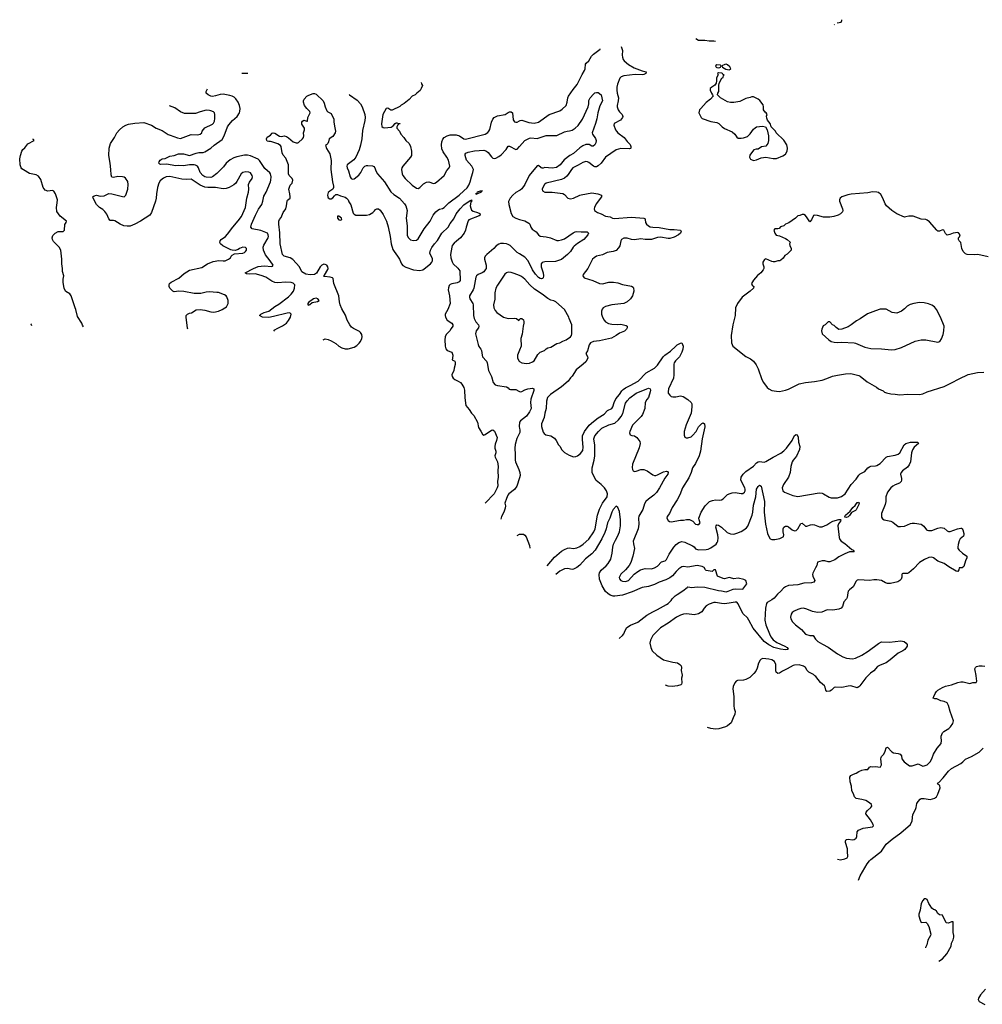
# Model space of a CAD drawing. Header units: inches. Extents: x 1793441 to 1900654, y 320892 to 470514.
# Tile 19 of 99: x 1793441 to 1806072, y 375687 to 388615. Entities that reach past the tile are written whole.
import ezdxf

# ---------------------------------------------------------------- set-up
doc = ezdxf.new("R2010")
doc.units = ezdxf.units.IN
doc.header["$MEASUREMENT"] = 0
for name, color, linetype in [('B7398', 7, 'Continuous'), ('B8307', 7, 'Continuous'), ('B8308', 7, 'Continuous')]:
    doc.layers.add(name, color=color, linetype=linetype)

msp = doc.modelspace()

# ---------------------------------------------------------------- linework, layer by layer
at = {"layer": 'B7398', "color": 5}
for points, elevation in [([(1796357, 387913), (1796410, 387912), (1796436, 387914)], 260), ([(1796777, 384527), (1796790, 384541), (1796818, 384562), (1796890, 384594), (1796942, 384630), (1796970, 384666), (1796995, 384710), (1797003, 384750), (1796984, 384764), (1796950, 384763), (1796770, 384716), (1796710, 384706), (1796629, 384709), (1796589, 384730), (1796604, 384750), (1796649, 384770), (1796711, 384789), (1796790, 384850), (1796841, 384879), (1796970, 384977), (1797005, 385010), (1797032, 385050), (1797049, 385090), (1797050, 385132), (1797030, 385156), (1797004, 385164), (1796930, 385167), (1796830, 385161), (1796790, 385166), (1796750, 385181), (1796670, 385233), (1796610, 385257), (1796530, 385279), (1796453, 385273), (1796417, 385277), (1796401, 385290), (1796510, 385350), (1796570, 385374), (1796650, 385382), (1796750, 385376), (1796760, 385380), (1796769, 385390), (1796729, 385450), (1796668, 385528), (1796641, 385590), (1796638, 385630), (1796645, 385655), (1796700, 385750), (1796705, 385770), (1796703, 385790), (1796691, 385810), (1796605, 385845), (1796493, 385870), (1796474, 385890), (1796482, 385930), (1796536, 386050), (1796574, 386126), (1796617, 386190), (1796631, 386230), (1796644, 386296), (1796674, 386350), (1796732, 386488), (1796738, 386510), (1796740, 386550), (1796732, 386590), (1796724, 386604), (1796659, 386659), (1796587, 386767), (1796570, 386785), (1796470, 386826), (1796430, 386838), (1796390, 386834), (1796290, 386814), (1796250, 386800), (1796205, 386775), (1796150, 386732), (1796115, 386685), (1796030, 386596), (1795972, 386550), (1795950, 386542), (1795890, 386547), (1795870, 386553), (1795845, 386570), (1795808, 386610), (1795786, 386670), (1795774, 386690), (1795750, 386706), (1795730, 386710), (1795670, 386709), (1795590, 386697), (1795530, 386700), (1795484, 386696), (1795370, 386717), (1795295, 386715), (1795279, 386719), (1795269, 386730), (1795272, 386750), (1795284, 386770), (1795309, 386790), (1795350, 386794), (1795410, 386822), (1795470, 386832), (1795527, 386853), (1795590, 386855), (1795670, 386833), (1795756, 386864), (1795790, 386871), (1795850, 386873), (1795870, 386878), (1795950, 386928), (1795992, 386968), (1796097, 387043), (1796125, 387090), (1796169, 387210), (1796184, 387236), (1796234, 387290), (1796295, 387345), (1796325, 387390), (1796331, 387410), (1796332, 387450), (1796325, 387490), (1796309, 387530), (1796277, 387577), (1796256, 387596), (1796230, 387611), (1796200, 387620), (1796110, 387637), (1796070, 387633), (1796010, 387613), (1795970, 387608), (1795950, 387612), (1795913, 387630), (1795889, 387650), (1795887, 387670), (1795904, 387705)], 260), ([(1798711, 387788), (1798712, 387772), (1798725, 387750), (1798711, 387710), (1798694, 387686), (1798652, 387648), (1798630, 387629), (1798591, 387609), (1798553, 387567), (1798487, 387513), (1798448, 387492), (1798430, 387475), (1798330, 387429), (1798310, 387429), (1798270, 387454), (1798250, 387449), (1798205, 387370), (1798189, 387249), (1798193, 387213), (1798210, 387199), (1798230, 387197), (1798316, 387204), (1798340, 387220), (1798370, 387254), (1798380, 387260), (1798390, 387262), (1798410, 387254), (1798433, 387253), (1798430, 387246), (1798410, 387246), (1798404, 387236), (1798392, 387210), (1798392, 387190), (1798425, 387150), (1798443, 387110), (1798483, 387070), (1798507, 387030), (1798551, 386990), (1798567, 386950), (1798583, 386890), (1798584, 386864), (1798581, 386830), (1798571, 386810), (1798469, 386691), (1798456, 386670), (1798451, 386650), (1798459, 386590), (1798468, 386570), (1798500, 386530), (1798590, 386443), (1798650, 386402), (1798670, 386399), (1798690, 386410), (1798739, 386461), (1798778, 386482), (1798810, 386485), (1798870, 386466), (1798890, 386470), (1798910, 386481), (1799013, 386567), (1799047, 386633), (1799077, 386670), (1799087, 386693), (1799069, 386770), (1799047, 386810), (1798998, 386878), (1798981, 386921), (1798974, 386970), (1798980, 387010), (1798994, 387046), (1799013, 387067), (1799050, 387091), (1799090, 387105), (1799170, 387103), (1799210, 387088), (1799270, 387050), (1799290, 387048), (1799550, 387114), (1799586, 387134), (1799599, 387150), (1799609, 387171), (1799632, 387270), (1799650, 387310), (1799669, 387331), (1799710, 387353), (1799811, 387369), (1799850, 387397), (1799870, 387405), (1799890, 387407), (1799907, 387390), (1799918, 387298), (1799933, 387273), (1799950, 387268), (1799970, 387270), (1800000, 387287)], 280), ([(1797425, 384413), (1797450, 384423), (1797490, 384418), (1797530, 384400), (1797590, 384362), (1797627, 384327), (1797666, 384306), (1797710, 384292), (1797750, 384294), (1797830, 384317), (1797863, 384337), (1797894, 384366), (1797912, 384390), (1797929, 384430), (1797933, 384453), (1797930, 384481), (1797913, 384510), (1797900, 384520), (1797821, 384561), (1797797, 384577), (1797773, 384610), (1797739, 384670), (1797715, 384735), (1797670, 384819), (1797648, 384870), (1797637, 384910), (1797627, 384990), (1797562, 385150), (1797555, 385215), (1797545, 385225), (1797516, 385236), (1797441, 385241), (1797428, 385248), (1797440, 385260), (1797485, 385335), (1797490, 385350), (1797484, 385370), (1797470, 385390), (1797450, 385400), (1797430, 385403), (1797406, 385394), (1797383, 385370), (1797335, 385285), (1797310, 385270), (1797253, 385267), (1797195, 385275), (1797144, 385304), (1797111, 385371), (1797026, 385466), (1796990, 385486), (1796910, 385510), (1796891, 385530), (1796861, 385670), (1796856, 385816), (1796840, 385930), (1796842, 385970), (1796850, 385991), (1796870, 386018), (1796898, 386082), (1796932, 386130), (1796944, 386170), (1796949, 386231), (1796954, 386246), (1796989, 386271), (1796992, 386290), (1796987, 386330), (1796973, 386390), (1796990, 386442), (1797015, 386470), (1797025, 386510), (1797017, 386530), (1796979, 386570), (1796970, 386590), (1796969, 386710), (1796935, 386795), (1796898, 386838), (1796885, 386865), (1796871, 386951), (1796862, 386962), (1796830, 386983), (1796750, 387013), (1796730, 387017), (1796710, 387015), (1796690, 387022), (1796682, 387030), (1796681, 387050), (1796688, 387072), (1796730, 387099), (1796755, 387125), (1796769, 387131), (1796790, 387124), (1796850, 387086), (1796877, 387083), (1796910, 387090), (1796943, 387083), (1796970, 387064), (1797030, 387011), (1797070, 386997), (1797090, 386996), (1797099, 387001), (1797150, 387051), (1797164, 387070), (1797169, 387090), (1797165, 387130), (1797179, 387170), (1797177, 387190), (1797144, 387244), (1797144, 387270), (1797150, 387281), (1797170, 387295), (1797210, 387282), (1797216, 387284), (1797221, 387330), (1797252, 387390), (1797249, 387410), (1797210, 387447), (1797180, 387490), (1797165, 387530), (1797167, 387550), (1797176, 387570), (1797210, 387611), (1797234, 387626), (1797290, 387646), (1797310, 387646), (1797330, 387636), (1797424, 387550), (1797437, 387517), (1797449, 387469), (1797470, 387418), (1797484, 387404), (1797530, 387385), (1797563, 387310), (1797565, 387290), (1797561, 387270), (1797577, 387197), (1797583, 387150), (1797581, 387130), (1797550, 387081), (1797501, 387050), (1797493, 387010), (1797483, 386990), (1797470, 386977), (1797452, 386968), (1797465, 386925), (1797491, 386890), (1797510, 386852), (1797520, 386810), (1797528, 386768), (1797526, 386646), (1797547, 386487), (1797559, 386430), (1797559, 386410), (1797552, 386388), (1797510, 386363), (1797490, 386344), (1797480, 386310), (1797483, 386290), (1797490, 386278), (1797510, 386264), (1797530, 386264), (1797550, 386277), (1797570, 386304), (1797590, 386320), (1797610, 386318), (1797650, 386300), (1797710, 386283), (1797730, 386272), (1797750, 386250), (1797762, 386222), (1797785, 386185), (1797816, 386076), (1797830, 386060), (1797850, 386050), (1797993, 386047), (1798030, 386058), (1798075, 386085), (1798096, 386104), (1798110, 386123), (1798127, 386133), (1798150, 386130), (1798170, 386113), (1798210, 386055), (1798253, 385970), (1798276, 385896), (1798303, 385770), (1798317, 385670), (1798338, 385598), (1798354, 385570), (1798400, 385510), (1798425, 385470), (1798451, 385411), (1798470, 385387), (1798510, 385364), (1798609, 385329), (1798690, 385322), (1798730, 385331), (1798750, 385342), (1798832, 385408), (1798850, 385430), (1798857, 385450), (1798856, 385476), (1798824, 385550), (1798830, 385587), (1798850, 385624), (1798882, 385670), (1798923, 385717), (1798981, 385810), (1799065, 385890), (1799090, 385940), (1799139, 386001), (1799170, 386067), (1799219, 386130), (1799270, 386184), (1799350, 386242), (1799358, 386242), (1799371, 386250), (1799372, 386230), (1799362, 386218), (1799354, 386170), (1799359, 386139), (1799370, 386116), (1799390, 386099), (1799450, 386083), (1799478, 386070), (1799485, 386050), (1799470, 386039), (1799335, 385985), (1799325, 385975), (1799298, 385890), (1799292, 385850), (1799272, 385810), (1799227, 385750), (1799171, 385709), (1799140, 385680), (1799118, 385650), (1799111, 385630), (1799093, 385530), (1799097, 385490), (1799116, 385436), (1799130, 385410), (1799191, 385351), (1799216, 385316), (1799220, 385190), (1799207, 385173), (1799180, 385160), (1799113, 385147), (1799090, 385138), (1799077, 385123), (1799066, 385094), (1799062, 385070), (1799080, 384990), (1799088, 384890), (1799060, 384810), (1799026, 384750), (1799025, 384730), (1799028, 384710), (1799050, 384671), (1799111, 384630), (1799123, 384610), (1799126, 384590), (1799101, 384559), (1799086, 384530), (1799037, 384483), (1799024, 384450), (1799021, 384410), (1799024, 384330), (1799034, 384294), (1799051, 384271), (1799111, 384250), (1799125, 384210), (1799122, 384170), (1799114, 384150), (1799150, 384132), (1799155, 384115), (1799154, 384086), (1799140, 384040), (1799138, 384010), (1799111, 383950), (1799114, 383930), (1799127, 383910), (1799150, 383890), (1799196, 383870), (1799227, 383850), (1799244, 383830), (1799267, 383787), (1799279, 383750), (1799280, 383650), (1799296, 383550), (1799339, 383499), (1799369, 383449), (1799399, 383419), (1799449, 383330), (1799462, 383262), (1799494, 383214), (1799513, 383173), (1799530, 383161), (1799550, 383167), (1799630, 383224), (1799650, 383231), (1799670, 383211), (1799706, 383130), (1799699, 383090), (1799679, 383041), (1799674, 383010), (1799675, 382990), (1799688, 382950), (1799688, 382930), (1799676, 382890), (1799680, 382870), (1799710, 382810), (1799721, 382750), (1799714, 382690), (1799720, 382610), (1799709, 382550), (1799713, 382493), (1799707, 382470), (1799667, 382390), (1799548, 382267)], 240), ([(1797766, 387638), (1797770, 387627), (1797870, 387558), (1797913, 387510), (1797936, 387470), (1797972, 387370), (1797974, 387330), (1797970, 387290), (1797938, 387162), (1797929, 387049), (1797912, 386968), (1797894, 386906), (1797852, 386808), (1797824, 386776), (1797739, 386710), (1797734, 386690), (1797736, 386670), (1797754, 386630), (1797779, 386550), (1797790, 386531), (1797810, 386519), (1797830, 386524), (1797890, 386572), (1797919, 386610), (1797946, 386670), (1797970, 386692), (1797990, 386700), (1798010, 386702), (1798070, 386698), (1798090, 386688), (1798102, 386670), (1798116, 386630), (1798137, 386590), (1798228, 386488), (1798310, 386356), (1798350, 386320), (1798425, 386270), (1798490, 386198), (1798509, 386169), (1798525, 386110), (1798514, 386010), (1798524, 385910), (1798527, 385787), (1798537, 385757), (1798550, 385740), (1798570, 385726), (1798610, 385714), (1798650, 385721), (1798670, 385737), (1798750, 385869), (1798827, 385970), (1798868, 386050), (1798900, 386090), (1798930, 386116), (1798950, 386126), (1798990, 386137), (1799010, 386150), (1799071, 386209), (1799207, 386313), (1799270, 386367), (1799311, 386409), (1799336, 386444), (1799354, 386486), (1799368, 386550), (1799389, 386610), (1799394, 386650), (1799373, 386693), (1799306, 386770), (1799285, 386830), (1799285, 386850), (1799297, 386863), (1799326, 386874), (1799410, 386894), (1799530, 386900), (1799568, 386888), (1799590, 386872), (1799630, 386813), (1799650, 386798), (1799670, 386793), (1799690, 386796), (1799730, 386818), (1799758, 386842), (1799823, 386910), (1799850, 386956), (1799870, 386956), (1799950, 386910), (1799970, 386913), (1800000, 386948)], 260), ([(1795647, 384552), (1795643, 384563), (1795626, 384710), (1795626, 384730), (1795641, 384750), (1795670, 384762), (1795695, 384765), (1795756, 384804), (1795810, 384811), (1795870, 384803), (1795950, 384778), (1795990, 384776), (1796050, 384789), (1796099, 384810), (1796135, 384830), (1796154, 384846), (1796175, 384890), (1796177, 384930), (1796158, 384978), (1796149, 384990), (1796130, 385003), (1796051, 385031), (1796030, 385035), (1795930, 385041), (1795890, 385038), (1795820, 385020), (1795790, 385018), (1795730, 385022), (1795594, 385046), (1795530, 385050), (1795470, 385043), (1795449, 385050), (1795413, 385090), (1795403, 385110), (1795401, 385130), (1795409, 385150), (1795429, 385170), (1795530, 385223), (1795599, 385281), (1795670, 385325), (1795830, 385360), (1795904, 385410), (1795982, 385438), (1796054, 385454), (1796110, 385447), (1796138, 385450), (1796182, 385470), (1796208, 385490), (1796218, 385510), (1796230, 385522), (1796260, 385540), (1796370, 385548), (1796390, 385556), (1796404, 385570), (1796416, 385590), (1796417, 385610), (1796405, 385625), (1796370, 385629), (1796325, 385610), (1796310, 385599), (1796270, 385586), (1796230, 385588), (1796210, 385593), (1796106, 385646), (1796077, 385670), (1796069, 385690), (1796072, 385710), (1796083, 385730), (1796142, 385770), (1796170, 385800), (1796238, 385890), (1796310, 385973), (1796350, 386030), (1796370, 386070), (1796402, 386150), (1796421, 386270), (1796445, 386350), (1796450, 386390), (1796444, 386450), (1796458, 386482), (1796491, 386530), (1796496, 386550), (1796493, 386570), (1796470, 386602), (1796450, 386613), (1796410, 386616), (1796370, 386610), (1796347, 386590), (1796290, 386490), (1796276, 386470), (1796252, 386448), (1796190, 386410), (1796150, 386397), (1796110, 386392), (1796010, 386410), (1795910, 386410), (1795870, 386415), (1795810, 386444), (1795690, 386520), (1795630, 386518), (1795570, 386522), (1795410, 386556), (1795365, 386550), (1795330, 386536), (1795310, 386522), (1795283, 386497), (1795266, 386470), (1795248, 386412), (1795236, 386330), (1795233, 386270), (1795224, 386230), (1795170, 386082), (1795150, 386050), (1795028, 385970), (1794950, 385928), (1794890, 385906), (1794850, 385903), (1794809, 385909), (1794758, 385930), (1794690, 385972), (1794670, 385978), (1794630, 385978), (1794610, 386001), (1794583, 386063), (1794557, 386097), (1794530, 386124), (1794488, 386150), (1794450, 386190), (1794404, 386270), (1794402, 386290), (1794418, 386302), (1794450, 386310), (1794498, 386298), (1794550, 386303), (1794610, 386333), (1794650, 386328), (1794790, 386292), (1794810, 386290), (1794835, 386310), (1794858, 386390), (1794863, 386450), (1794858, 386490), (1794830, 386532), (1794810, 386546), (1794790, 386553), (1794730, 386557), (1794670, 386542), (1794650, 386549), (1794640, 386580), (1794639, 386650), (1794630, 386730), (1794609, 386830), (1794617, 386930), (1794634, 386990), (1794685, 387070), (1794716, 387130), (1794750, 387170), (1794796, 387210), (1794832, 387230), (1794870, 387242), (1794950, 387258), (1795070, 387265), (1795170, 387230), (1795230, 387190), (1795310, 387161), (1795389, 387109), (1795417, 387097), (1795510, 387062), (1795550, 387057), (1795690, 387107), (1795775, 387105), (1795810, 387110), (1795829, 387130), (1795837, 387150), (1795870, 387196), (1795970, 387245), (1795984, 387256), (1795997, 387283), (1796002, 387318), (1796003, 387370), (1795998, 387390), (1795984, 387404), (1795950, 387418), (1795930, 387423), (1795890, 387425), (1795810, 387406), (1795750, 387385), (1795605, 387385), (1795550, 387403), (1795476, 387456), (1795407, 387484)], 280), ([(1794280, 384582), (1794265, 384605), (1794255, 384630), (1794198, 384718), (1794179, 384810), (1794169, 384830), (1794118, 384990), (1794097, 385017), (1794045, 385045), (1794024, 385084), (1794010, 385170), (1794011, 385210), (1794021, 385250), (1794004, 385310), (1794003, 385350), (1793992, 385410), (1793993, 385470), (1793979, 385590), (1793961, 385630), (1793884, 385704), (1793871, 385730), (1793868, 385750), (1793878, 385782), (1793906, 385814), (1793947, 385833), (1794010, 385836), (1794029, 385850), (1794035, 385925), (1794049, 385950), (1794054, 385970), (1793974, 386034), (1793930, 386098), (1793923, 386150), (1793935, 386210), (1793936, 386250), (1793910, 386329), (1793890, 386365), (1793870, 386373), (1793810, 386365), (1793777, 386377), (1793748, 386410), (1793717, 386517), (1793690, 386561), (1793658, 386578), (1793570, 386595), (1793490, 386642), (1793470, 386656), (1793460, 386670), (1793446, 386710), (1793441, 386790), (1793450, 386830), (1793471, 386889), (1793483, 386910), (1793510, 386932), (1793550, 386983), (1793629, 387030), (1793622, 387042), (1793614, 387044)], 320), ([(1800000, 386372), (1799950, 386346), (1799910, 386313), (1799877, 386270), (1799854, 386226), (1799858, 386190), (1799892, 386070), (1799913, 386030), (1799950, 386007), (1800000, 385992)], 260), ([(1800000, 385539), (1799970, 385559), (1799876, 385650), (1799850, 385665), (1799827, 385673), (1799790, 385676), (1799750, 385675), (1799730, 385669), (1799695, 385645), (1799661, 385610), (1799570, 385534), (1799549, 385510), (1799541, 385490), (1799540, 385470), (1799564, 385390), (1799560, 385350), (1799551, 385329), (1799530, 385304), (1799510, 385291), (1799456, 385270), (1799434, 385250), (1799427, 385233), (1799402, 385090), (1799393, 385067), (1799344, 384990), (1799342, 384970), (1799349, 384950), (1799385, 384890), (1799390, 384870), (1799397, 384730), (1799405, 384690), (1799428, 384648), (1799460, 384610), (1799467, 384590), (1799460, 384570), (1799432, 384530), (1799424, 384490), (1799456, 384350), (1799466, 384326), (1799492, 384290), (1799501, 384270), (1799508, 384210), (1799515, 384190), (1799565, 384130), (1799577, 384110), (1799594, 384010), (1799630, 383930), (1799652, 383850), (1799682, 383822), (1799710, 383810), (1799830, 383793), (1799850, 383783), (1799866, 383766), (1799880, 383760), (1799950, 383761), (1799990, 383736), (1800000, 383733)], 260), ([(1800000, 385255), (1799930, 385284), (1799890, 385295), (1799850, 385298), (1799830, 385292), (1799806, 385274), (1799709, 385130), (1799687, 385090), (1799677, 385030), (1799674, 384946), (1799660, 384870), (1799664, 384830), (1799678, 384798), (1799703, 384770), (1799790, 384710), (1799850, 384690), (1799936, 384696), (1799958, 384690), (1799990, 384665), (1800000, 384677)], 280), ([(1793600, 384596), (1793590, 384618), (1793587, 384620)], 340), ([(1800000, 384275), (1799975, 384210), (1799973, 384170), (1799993, 384133), (1800000, 384129)], 280), ([(1800000, 383331), (1800000, 383330), (1799994, 383274), (1800000, 383249)], 260), ([(1800000, 383187), (1799963, 383117), (1799944, 383036), (1799940, 382990), (1799944, 382904), (1799941, 382830), (1799945, 382810), (1799992, 382710), (1800000, 382685)], 260), ([(1800000, 382599), (1799966, 382490), (1799932, 382448), (1799861, 382390), (1799846, 382370), (1799829, 382330), (1799808, 382268), (1799814, 382234), (1799810, 382201), (1799792, 382150), (1799762, 382090), (1799754, 382059)], 260), ([(1799967, 381844), (1800000, 381858)], 260)]:
    msp.add_lwpolyline(points, dxfattribs=dict(at, elevation=elevation))
for points, elevation in [([(1799430, 386318), (1799428, 386328), (1799430, 386334), (1799442, 386338), (1799450, 386354), (1799486, 386370), (1799514, 386370), (1799498, 386362), (1799498, 386350), (1799450, 386327), (1799435, 386325)], 240), ([(1797630, 386036), (1797610, 386034), (1797610, 386007), (1797630, 385988), (1797650, 385984), (1797668, 385990), (1797664, 386010)], 240), ([(1797330, 384958), (1797296, 384950), (1797230, 384902), (1797221, 384890), (1797222, 384870), (1797230, 384867), (1797250, 384876), (1797280, 384900), (1797350, 384917), (1797369, 384930), (1797354, 384950)], 260)]:
    msp.add_lwpolyline(points, close=True, dxfattribs=dict(at, elevation=elevation))
at = {"layer": 'B8307', "color": 5}
for points, elevation in [([(1802133, 380000), (1802126, 379970), (1802131, 379910), (1802125, 379890), (1802117, 379883), (1802073, 379867), (1802002, 379858), (1801950, 379866), (1801913, 379877)], 260), ([(1803044, 380000), (1803022, 379978), (1802970, 379952), (1802937, 379943), (1802861, 379939), (1802842, 379930), (1802825, 379910), (1802801, 379859), (1802799, 379830), (1802813, 379730), (1802813, 379607), (1802816, 379570), (1802828, 379530), (1802825, 379495), (1802803, 379450), (1802778, 379382), (1802730, 379345), (1802702, 379330), (1802615, 379305), (1802570, 379302), (1802510, 379308), (1802465, 379321)], 280), ([(1804569, 380000), (1804544, 379976), (1804465, 379870), (1804450, 379855), (1804430, 379844), (1804348, 379868), (1804310, 379865), (1804230, 379846), (1804150, 379851), (1804130, 379847), (1804093, 379810), (1804070, 379798), (1804030, 379795), (1804018, 379810), (1804010, 379850), (1804000, 379870), (1803950, 379914), (1803888, 379990), (1803876, 380000)], 280), ([(1804174, 377593), (1804210, 377584), (1804270, 377596), (1804298, 377610), (1804309, 377630), (1804309, 377650), (1804304, 377670), (1804303, 377730), (1804278, 377810), (1804277, 377830), (1804287, 377850), (1804310, 377856), (1804369, 377849), (1804390, 377853), (1804415, 377870), (1804424, 377890), (1804429, 377950), (1804448, 377972), (1804510, 378000), (1804630, 378019), (1804644, 378030), (1804639, 378050), (1804607, 378110), (1804544, 378190), (1804550, 378210), (1804566, 378230), (1804610, 378270), (1804621, 378290), (1804620, 378310), (1804594, 378334), (1804542, 378362), (1804490, 378377), (1804418, 378390), (1804394, 378410), (1804381, 378450), (1804359, 378490), (1804357, 378550), (1804340, 378610), (1804336, 378670), (1804349, 378690), (1804384, 378710), (1804418, 378722), (1804450, 378745), (1804490, 378761), (1804531, 378771), (1804568, 378772), (1804590, 378802), (1804610, 378811), (1804626, 378806), (1804670, 378811), (1804730, 378802), (1804735, 378805), (1804749, 378831), (1804741, 378910), (1804744, 378930), (1804750, 378942), (1804782, 378970), (1804799, 379010), (1804810, 379054), (1804830, 379062), (1804883, 379003), (1804907, 378987), (1804970, 378982), (1804993, 378973), (1805011, 378950), (1805018, 378910), (1805045, 378870), (1805118, 378818), (1805150, 378817), (1805230, 378846), (1805290, 378816), (1805310, 378817), (1805350, 378833), (1805390, 378870), (1805412, 378910), (1805430, 378971), (1805482, 379050), (1805532, 379110), (1805538, 379150), (1805532, 379190), (1805534, 379210), (1805550, 379250), (1805569, 379270), (1805633, 379310), (1805656, 379330), (1805685, 379375), (1805695, 379410), (1805651, 379530), (1805630, 379609), (1805610, 379644), (1805570, 379665), (1805528, 379670), (1805477, 379697), (1805450, 379699), (1805429, 379709), (1805434, 379730), (1805453, 379770), (1805470, 379794), (1805489, 379810), (1805550, 379848), (1805590, 379864), (1805670, 379880), (1805750, 379914), (1805790, 379922), (1805822, 379922), (1805910, 379901), (1805950, 379911), (1805990, 379912), (1806002, 379930), (1805993, 380000)], 280), ([(1804446, 377318), (1804470, 377374), (1804561, 377530), (1804590, 377569), (1804610, 377587), (1804750, 377700), (1804811, 377790), (1804890, 377857), (1805003, 377937), (1805130, 378050), (1805150, 378098), (1805161, 378179), (1805197, 378243), (1805206, 378270), (1805214, 378326), (1805230, 378352), (1805258, 378382), (1805270, 378391), (1805310, 378391), (1805390, 378375), (1805450, 378394), (1805459, 378401), (1805470, 378411), (1805490, 378446), (1805521, 378530), (1805517, 378557), (1805510, 378565), (1805493, 378573), (1805486, 378590), (1805501, 378599), (1805559, 378661), (1805627, 378750), (1805670, 378782), (1805792, 378848), (1805818, 378870), (1805850, 378908), (1805930, 378939), (1806030, 378999), (1806082, 379050)], 260), ([(1805500, 376253), (1805550, 376286), (1805608, 376350), (1805662, 376450), (1805670, 376490), (1805690, 376535), (1805698, 376570), (1805699, 376590), (1805691, 376630), (1805691, 376771), (1805670, 376772), (1805630, 376752), (1805598, 376758), (1805550, 376856), (1805510, 376862), (1805490, 376878), (1805471, 376910), (1805451, 376930), (1805430, 376934), (1805408, 376948), (1805390, 376985), (1805371, 377010), (1805350, 377062), (1805330, 377072), (1805310, 377072), (1805290, 377052), (1805270, 377011), (1805257, 376923), (1805238, 376870), (1805241, 376850), (1805255, 376790), (1805270, 376763), (1805330, 376766), (1805350, 376749), (1805370, 376710), (1805395, 376610), (1805393, 376590), (1805359, 376530), (1805344, 376470), (1805326, 376434), (1805325, 376431)], 240), ([(1806112, 375888), (1806047, 375813), (1806023, 375770), (1806019, 375750), (1806030, 375726), (1806107, 375687)], 260)]:
    msp.add_lwpolyline(points, dxfattribs=dict(at, elevation=elevation))
at = {"layer": 'B8308', "color": 5}
for points, elevation in [([(1804167, 388574), (1804218, 388582), (1804230, 388605), (1804231, 388615)], 320), ([(1804128, 388549), (1804130, 388549), (1804131, 388551)], 320), ([(1802311, 388368), (1802350, 388346), (1802430, 388347), (1802490, 388336), (1802550, 388337), (1802572, 388334)], 320), ([(1800000, 387287), (1800010, 387293), (1800030, 387297), (1800123, 387263), (1800190, 387257), (1800250, 387270), (1800390, 387369), (1800530, 387418), (1800561, 387439), (1800610, 387490), (1800624, 387530), (1800634, 387590), (1800644, 387610), (1800703, 387697), (1800757, 387763), (1800823, 387897), (1800853, 387947), (1800862, 387970), (1800866, 388030), (1800874, 388046), (1800910, 388073), (1800946, 388134), (1800970, 388164), (1801056, 388230), (1801057, 388232)], 280), ([(1801332, 388262), (1801352, 388212), (1801346, 388150), (1801350, 388121), (1801361, 388090), (1801374, 388074), (1801428, 388028), (1801504, 387984), (1801610, 387944), (1801661, 387930), (1801659, 387910), (1801630, 387896), (1801610, 387893), (1801515, 387895), (1801370, 387877), (1801335, 387865), (1801314, 387846), (1801285, 387770), (1801275, 387730), (1801275, 387690), (1801281, 387650), (1801298, 387590), (1801294, 387550), (1801281, 387490), (1801282, 387470), (1801295, 387430), (1801310, 387407), (1801346, 387370), (1801355, 387345), (1801352, 387330), (1801324, 387296), (1801240, 387250), (1801237, 387230), (1801259, 387170), (1801272, 387150), (1801289, 387129), (1801373, 387070), (1801410, 387015), (1801450, 386974), (1801460, 386950), (1801462, 386930), (1801457, 386923), (1801442, 386918), (1801330, 386922), (1801270, 386905), (1801129, 386811), (1801070, 386733), (1801030, 386695), (1801010, 386685), (1800990, 386684), (1800970, 386692), (1800910, 386738), (1800890, 386749), (1800870, 386753), (1800830, 386742), (1800770, 386705), (1800700, 386670), (1800681, 386650), (1800639, 386581), (1800621, 386559), (1800588, 386532), (1800550, 386516), (1800350, 386467), (1800328, 386450), (1800305, 386410), (1800299, 386390), (1800301, 386370), (1800331, 386351), (1800430, 386350), (1800569, 386331), (1800590, 386319), (1800633, 386273), (1800670, 386262), (1800710, 386272), (1800789, 386311), (1800810, 386317), (1800950, 386343), (1801026, 386330), (1801075, 386310), (1801076, 386290), (1801004, 386196), (1800983, 386150), (1800980, 386130), (1800985, 386110), (1801022, 386082), (1801070, 386067), (1801130, 386037), (1801187, 386027), (1801219, 386010), (1801244, 386004), (1801470, 386021), (1801630, 386010), (1801643, 386003), (1801650, 385991), (1801653, 385950), (1801666, 385930), (1801690, 385909), (1801716, 385896), (1801749, 385889), (1801830, 385887), (1801970, 385859), (1802030, 385858), (1802110, 385850), (1802119, 385830), (1802110, 385810), (1802087, 385790), (1802030, 385761), (1801970, 385744), (1801950, 385742), (1801850, 385761), (1801810, 385754), (1801730, 385729), (1801650, 385730), (1801590, 385737), (1801510, 385726), (1801471, 385731), (1801410, 385748), (1801370, 385747), (1801337, 385730), (1801327, 385710), (1801314, 385646), (1801300, 385620), (1801270, 385584), (1801230, 385570), (1801150, 385558), (1801090, 385527), (1801011, 385510), (1800977, 385490), (1800959, 385470), (1800898, 385350), (1800837, 385270), (1800831, 385250), (1800850, 385226), (1800962, 385190), (1801051, 385151), (1801090, 385148), (1801172, 385168), (1801234, 385170), (1801290, 385162), (1801350, 385137), (1801470, 385114), (1801490, 385105), (1801496, 385096), (1801499, 385050), (1801481, 384990), (1801456, 384950), (1801410, 384909), (1801370, 384887), (1801210, 384870), (1801130, 384850), (1801097, 384830), (1801085, 384815), (1801077, 384790), (1801077, 384750), (1801089, 384709), (1801111, 384670), (1801130, 384647), (1801168, 384628), (1801210, 384618), (1801290, 384611), (1801330, 384616), (1801400, 384600), (1801412, 384592), (1801411, 384570), (1801405, 384550), (1801376, 384524), (1801310, 384499), (1801270, 384470), (1801206, 384434), (1801050, 384398), (1800970, 384390), (1800930, 384370), (1800915, 384345), (1800893, 384267), (1800871, 384230), (1800893, 384193), (1800896, 384170), (1800870, 384123), (1800836, 384090), (1800742, 384018), (1800690, 383933), (1800669, 383911), (1800640, 383870), (1800550, 383793), (1800405, 383695), (1800367, 383653), (1800353, 383607), (1800349, 383510), (1800330, 383450), (1800324, 383390), (1800286, 383310), (1800290, 383272), (1800310, 383198), (1800323, 383183), (1800346, 383166), (1800410, 383151), (1800459, 383119), (1800481, 383090), (1800510, 383032), (1800531, 383010), (1800550, 382972), (1800591, 382931), (1800650, 382899), (1800710, 382875), (1800740, 382880), (1800762, 382890), (1800801, 382919), (1800830, 382958), (1800837, 383003), (1800824, 383104), (1800828, 383150), (1800853, 383210), (1800914, 383290), (1800970, 383341), (1801031, 383389), (1801110, 383435), (1801155, 383485), (1801210, 383512), (1801226, 383534), (1801241, 383590), (1801263, 383637), (1801310, 383692), (1801340, 383740), (1801359, 383761), (1801390, 383783), (1801450, 383810), (1801556, 383870), (1801662, 383978), (1801770, 384038), (1801810, 384079), (1801886, 384190), (1801905, 384210), (1801979, 384261), (1802050, 384330), (1802070, 384345), (1802110, 384368), (1802130, 384371), (1802146, 384330), (1802144, 384290), (1802130, 384250), (1802097, 384190), (1802045, 384135), (1802031, 384110), (1802026, 384090), (1802024, 383950), (1802018, 383910), (1801956, 383770), (1801948, 383730), (1801951, 383711), (1801970, 383683), (1801990, 383669), (1802010, 383662), (1802050, 383664), (1802110, 383675), (1802147, 383667), (1802210, 383628), (1802250, 383590), (1802261, 383570), (1802262, 383530), (1802250, 383450), (1802186, 383294), (1802161, 383210), (1802159, 383159), (1802170, 383135), (1802187, 383127), (1802210, 383127), (1802250, 383140), (1802270, 383154), (1802316, 383210), (1802350, 383268), (1802370, 383293), (1802390, 383313), (1802410, 383324), (1802427, 383310), (1802432, 383270), (1802396, 383110), (1802374, 382950), (1802358, 382890), (1802308, 382790), (1802269, 382731), (1802252, 382668), (1802222, 382598), (1802140, 382470), (1802103, 382377), (1802068, 382310), (1802004, 382210), (1801968, 382132), (1801935, 382090), (1801931, 382070), (1801950, 382038), (1801967, 382027), (1801990, 382021), (1802110, 382046), (1802150, 382043), (1802191, 382051), (1802230, 382051), (1802274, 382030), (1802310, 381992), (1802330, 381985), (1802354, 381986), (1802368, 382010), (1802355, 382050), (1802354, 382070), (1802384, 382150), (1802434, 382230), (1802470, 382269), (1802493, 382287), (1802530, 382304), (1802570, 382310), (1802630, 382307), (1802650, 382312), (1802670, 382323), (1802730, 382381), (1802764, 382396), (1802790, 382403), (1802830, 382405), (1802910, 382395), (1802930, 382396), (1802950, 382410), (1802959, 382430), (1802961, 382450), (1802957, 382470), (1802905, 382570), (1802909, 382610), (1802933, 382650), (1802970, 382685), (1803070, 382755), (1803110, 382795), (1803130, 382809), (1803150, 382812), (1803210, 382806), (1803230, 382812), (1803330, 382872), (1803430, 382923), (1803470, 382954), (1803504, 382990), (1803578, 383090), (1803610, 383157), (1803630, 383170), (1803643, 383163), (1803655, 383135), (1803662, 383070), (1803678, 383010), (1803672, 382970), (1803635, 382885), (1803590, 382832), (1803578, 382810), (1803560, 382750), (1803552, 382668), (1803529, 382610), (1803464, 382510), (1803448, 382470), (1803456, 382430), (1803476, 382410), (1803587, 382367), (1803650, 382356), (1803930, 382404), (1803970, 382398), (1803990, 382390), (1804064, 382344), (1804090, 382335), (1804170, 382337), (1804226, 382354), (1804274, 382390), (1804350, 382510), (1804418, 382582), (1804450, 382634), (1804470, 382652), (1804530, 382681), (1804570, 382730), (1804590, 382746), (1804610, 382754), (1804670, 382756), (1804690, 382761), (1804730, 382789), (1804810, 382870), (1804830, 382880), (1804930, 382896), (1804970, 382910), (1804990, 382930), (1805047, 383033), (1805070, 383050), (1805130, 383069), (1805214, 383070), (1805227, 383067), (1805235, 383050), (1805179, 383001), (1805154, 382966), (1805142, 382930), (1805128, 382810), (1805114, 382770), (1805090, 382739), (1805024, 382690), (1805006, 382670), (1804999, 382650), (1805012, 382592), (1805013, 382570), (1805006, 382550), (1804985, 382530), (1804930, 382508), (1804897, 382490), (1804874, 382470), (1804830, 382410), (1804806, 382350), (1804805, 382290), (1804799, 382250), (1804751, 382130), (1804750, 382082), (1804763, 382063), (1804785, 382050), (1804870, 382030), (1804898, 382018), (1804970, 381962), (1804999, 381959), (1805050, 381966), (1805130, 382000), (1805150, 382005), (1805183, 382003), (1805271, 381990), (1805303, 381963), (1805339, 381919), (1805350, 381911), (1805367, 381907), (1805410, 381910), (1805490, 381939), (1805530, 381948), (1805570, 381938), (1805610, 381904), (1805630, 381894), (1805650, 381894), (1805748, 381932), (1805790, 381941), (1805799, 381939), (1805810, 381932), (1805817, 381917), (1805830, 381870), (1805831, 381850), (1805824, 381836), (1805783, 381797), (1805768, 381772), (1805755, 381725), (1805750, 381690), (1805753, 381673), (1805767, 381650), (1805811, 381610), (1805871, 381571), (1805871, 381551), (1805850, 381510), (1805830, 381434), (1805810, 381419), (1805770, 381418), (1805765, 381390), (1805750, 381369), (1805730, 381373), (1805632, 381430), (1805573, 381473), (1805490, 381505), (1805430, 381548), (1805410, 381556), (1805370, 381553), (1805313, 381527), (1805250, 381486), (1805170, 381403), (1805110, 381351), (1805090, 381342), (1805030, 381345), (1805021, 381339), (1805015, 381330), (1805015, 381295), (1805007, 381270), (1804990, 381250), (1804964, 381236), (1804866, 381214), (1804830, 381213), (1804801, 381221), (1804750, 381250), (1804690, 381260), (1804650, 381261), (1804590, 381251), (1804450, 381262), (1804430, 381256), (1804417, 381243), (1804379, 381170), (1804328, 381130), (1804313, 381110), (1804306, 381090), (1804301, 381030), (1804290, 381010), (1804253, 380970), (1804239, 380910), (1804222, 380890), (1804190, 380874), (1804110, 380863), (1804035, 380865), (1803965, 380835), (1803910, 380830), (1803844, 380844), (1803770, 380876), (1803727, 380887), (1803690, 380884), (1803650, 380873), (1803602, 380850), (1803577, 380830), (1803564, 380810), (1803555, 380770), (1803559, 380750), (1803582, 380710), (1803620, 380670), (1803700, 380610), (1803750, 380547), (1803808, 380528), (1803852, 380530), (1803882, 380482), (1803913, 380453), (1803975, 380415), (1804050, 380376), (1804170, 380290), (1804243, 380250), (1804290, 380230), (1804370, 380222), (1804410, 380233), (1804490, 380272), (1804575, 380325), (1804710, 380424), (1804750, 380446), (1804856, 380444), (1805001, 380461), (1805045, 380450), (1805071, 380430), (1805086, 380410), (1805087, 380390), (1805054, 380346), (1805031, 380329), (1804970, 380299), (1804864, 380210), (1804810, 380172), (1804730, 380140), (1804699, 380121), (1804650, 380067), (1804605, 380035), (1804569, 380000)], 280), ([(1800000, 386948), (1800070, 387030), (1800130, 387061), (1800150, 387064), (1800230, 387057), (1800350, 387096), (1800490, 387093), (1800590, 387144), (1800627, 387153), (1800654, 387154), (1800690, 387166), (1800730, 387190), (1800770, 387226), (1800824, 387310), (1800900, 387470), (1800908, 387510), (1800908, 387552), (1800927, 387590), (1800970, 387638), (1800990, 387653), (1801010, 387661), (1801030, 387658), (1801070, 387630), (1801090, 387550), (1801054, 387486), (1801026, 387394), (1801014, 387314), (1800997, 387250), (1800954, 387130), (1800957, 387110), (1800996, 387056), (1801007, 387030), (1801003, 386997), (1800988, 386970), (1800965, 386955), (1800950, 386956), (1800914, 386974), (1800870, 386978), (1800830, 386958), (1800789, 386931), (1800710, 386858), (1800660, 386830), (1800585, 386775), (1800531, 386709), (1800484, 386676), (1800430, 386666), (1800330, 386676), (1800310, 386664), (1800296, 386664), (1800282, 386670), (1800250, 386699), (1800230, 386694), (1800125, 386570), (1800070, 386450), (1800030, 386393), (1800010, 386377), (1800000, 386372)], 260), ([(1806150, 385502), (1806012, 385532), (1805970, 385529), (1805873, 385533), (1805850, 385541), (1805821, 385570), (1805804, 385610), (1805789, 385689), (1805768, 385710), (1805758, 385730), (1805758, 385750), (1805774, 385766), (1805782, 385790), (1805758, 385818), (1805750, 385822), (1805690, 385814), (1805670, 385802), (1805644, 385796), (1805630, 385788), (1805610, 385786), (1805590, 385806), (1805566, 385850), (1805550, 385854), (1805510, 385837), (1805490, 385839), (1805474, 385850), (1805380, 385960), (1805350, 385984), (1805330, 385990), (1805270, 385994), (1805165, 386035), (1805110, 386036), (1805070, 386025), (1805050, 386024), (1804950, 386068), (1804887, 386110), (1804816, 386170), (1804798, 386198), (1804768, 386270), (1804739, 386319), (1804710, 386346), (1804690, 386352), (1804630, 386354), (1804570, 386340), (1804350, 386322), (1804306, 386314), (1804231, 386290), (1804206, 386270), (1804199, 386250), (1804199, 386230), (1804236, 386130), (1804241, 386110), (1804238, 386090), (1804210, 386064), (1804182, 386050), (1804122, 386030), (1804070, 386020), (1803990, 386021), (1803910, 386045), (1803870, 386049), (1803857, 386043), (1803830, 385988), (1803810, 385962), (1803775, 386015), (1803750, 386042), (1803730, 386055), (1803710, 386058), (1803677, 386043), (1803650, 386038), (1803622, 386010), (1803534, 385946), (1803490, 385929), (1803470, 385909), (1803426, 385894), (1803405, 385875), (1803390, 385868), (1803350, 385868), (1803338, 385850), (1803350, 385814), (1803367, 385787), (1803410, 385776), (1803490, 385742), (1803512, 385730), (1803550, 385694), (1803552, 385690), (1803542, 385670), (1803546, 385650), (1803566, 385610), (1803565, 385590), (1803510, 385538), (1803480, 385520), (1803457, 385483), (1803430, 385458), (1803414, 385450), (1803390, 385449), (1803350, 385435), (1803330, 385435), (1803310, 385439), (1803230, 385475), (1803212, 385468), (1803192, 385430), (1803192, 385410), (1803205, 385370), (1803205, 385350), (1803198, 385330), (1803165, 385290), (1803124, 385256), (1803070, 385195), (1803045, 385150), (1803051, 385130), (1803074, 385110), (1803071, 385090), (1803028, 385050), (1802923, 384970), (1802859, 384890), (1802834, 384830), (1802828, 384730), (1802798, 384610), (1802778, 384470), (1802782, 384370), (1802799, 384330), (1802970, 384193), (1803030, 384162), (1803070, 384130), (1803104, 384084), (1803132, 384032), (1803179, 383890), (1803199, 383850), (1803247, 383787), (1803270, 383768), (1803310, 383748), (1803370, 383736), (1803410, 383735), (1803490, 383750), (1803530, 383764), (1803670, 383834), (1803752, 383852), (1803870, 383864), (1803970, 383884), (1804030, 383902), (1804107, 383933), (1804170, 383948), (1804276, 383964), (1804348, 383968), (1804450, 383944), (1804470, 383934), (1804562, 383862), (1804685, 383790), (1804711, 383770), (1804770, 383741), (1804790, 383725), (1804815, 383715), (1804870, 383703), (1804930, 383699), (1804990, 383689), (1805090, 383697), (1805250, 383696), (1805290, 383702), (1805350, 383730), (1805570, 383798), (1805670, 383845), (1805770, 383901), (1805885, 383955), (1805949, 383971), (1806010, 383981), (1806090, 383985)], 320), ([(1800000, 385992), (1800070, 385972), (1800122, 385942), (1800136, 385930), (1800150, 385890), (1800165, 385865), (1800216, 385830), (1800250, 385788), (1800270, 385774), (1800350, 385763), (1800406, 385750), (1800490, 385716), (1800510, 385715), (1800550, 385723), (1800590, 385738), (1800705, 385815), (1800730, 385830), (1800746, 385834), (1800810, 385828), (1800888, 385828), (1800905, 385810), (1800894, 385790), (1800845, 385730), (1800762, 385678), (1800717, 385643), (1800704, 385630), (1800669, 385570), (1800630, 385532), (1800550, 385467), (1800510, 385451), (1800470, 385442), (1800330, 385436), (1800295, 385425), (1800285, 385410), (1800284, 385370), (1800309, 385290), (1800315, 385250), (1800310, 385224), (1800303, 385217), (1800290, 385213), (1800270, 385218), (1800250, 385232), (1800210, 385273), (1800170, 385332), (1800112, 385450), (1800070, 385495), (1800000, 385539)], 260), ([(1800000, 384129), (1800029, 384109), (1800090, 384102), (1800130, 384107), (1800170, 384122), (1800190, 384137), (1800239, 384221), (1800270, 384248), (1800327, 384273), (1800350, 384294), (1800370, 384305), (1800410, 384316), (1800490, 384365), (1800530, 384374), (1800570, 384396), (1800610, 384411), (1800669, 384451), (1800681, 384470), (1800686, 384490), (1800688, 384590), (1800684, 384610), (1800649, 384690), (1800645, 384710), (1800590, 384810), (1800474, 384910), (1800450, 384923), (1800410, 384932), (1800373, 384953), (1800298, 385010), (1800196, 385077), (1800135, 385135), (1800070, 385210), (1800024, 385244), (1800000, 385255)], 280), ([(1800000, 384677), (1800011, 384691), (1800031, 384691), (1800050, 384672), (1800057, 384650), (1800056, 384630), (1800048, 384592), (1800036, 384484), (1800019, 384430), (1800021, 384330), (1800000, 384275)], 280), ([(1800000, 383733), (1800010, 383730), (1800030, 383735), (1800070, 383756), (1800110, 383770), (1800170, 383777), (1800187, 383767), (1800187, 383747), (1800148, 383632), (1800145, 383590), (1800151, 383510), (1800130, 383468), (1800090, 383411), (1800014, 383350), (1800000, 383331)], 260), ([(1800362, 381445), (1800460, 381560), (1800550, 381637), (1800590, 381660), (1800630, 381676), (1800650, 381680), (1800710, 381674), (1800750, 381682), (1800790, 381699), (1800836, 381730), (1800910, 381795), (1800974, 381890), (1800991, 381931), (1801023, 382110), (1801048, 382190), (1801090, 382267), (1801149, 382350), (1801156, 382390), (1801143, 382430), (1801113, 382470), (1801073, 382513), (1801006, 382566), (1800969, 382629), (1800953, 382670), (1800954, 382730), (1800977, 382830), (1800986, 382890), (1800990, 383030), (1800975, 383110), (1800987, 383150), (1801035, 383210), (1801080, 383250), (1801170, 383297), (1801250, 383316), (1801300, 383360), (1801334, 383406), (1801356, 383444), (1801390, 383578), (1801410, 383610), (1801448, 383650), (1801530, 383710), (1801670, 383770), (1801690, 383775), (1801714, 383770), (1801719, 383750), (1801715, 383730), (1801690, 383653), (1801670, 383629), (1801649, 383590), (1801643, 383510), (1801615, 383430), (1801597, 383403), (1801550, 383363), (1801527, 383333), (1801484, 383290), (1801447, 383210), (1801444, 383190), (1801450, 383165), (1801475, 383155), (1801510, 383151), (1801539, 383130), (1801578, 383078), (1801584, 383050), (1801570, 382994), (1801482, 382778), (1801476, 382736), (1801480, 382710), (1801490, 382693), (1801510, 382685), (1801530, 382687), (1801590, 382711), (1801630, 382711), (1801674, 382690), (1801750, 382639), (1801770, 382630), (1801790, 382630), (1801810, 382637), (1801890, 382679), (1801930, 382687), (1801943, 382683), (1801950, 382670), (1801944, 382650), (1801906, 382594), (1801838, 382470), (1801795, 382405), (1801764, 382370), (1801690, 382321), (1801658, 382290), (1801641, 382259), (1801617, 382183), (1801565, 382095), (1801561, 382070), (1801564, 381990), (1801555, 381930), (1801492, 381770), (1801494, 381734), (1801509, 381670), (1801488, 381570), (1801461, 381490), (1801440, 381450), (1801392, 381390), (1801330, 381333), (1801316, 381310), (1801309, 381290), (1801312, 381272), (1801330, 381250), (1801350, 381244), (1801390, 381240), (1801429, 381250), (1801506, 381334), (1801550, 381368), (1801587, 381390), (1801650, 381409), (1801730, 381407), (1801770, 381418), (1801810, 381438), (1801864, 381496), (1801910, 381509), (1801930, 381526), (1801964, 381596), (1802025, 381690), (1802055, 381725), (1802090, 381752), (1802130, 381762), (1802170, 381753), (1802270, 381709), (1802292, 381692), (1802310, 381669), (1802350, 381655), (1802450, 381660), (1802475, 381665), (1802510, 381682), (1802578, 381730), (1802595, 381750), (1802603, 381770), (1802605, 381810), (1802601, 381850), (1802575, 381950), (1802580, 381970), (1802590, 381982), (1802610, 381978), (1802651, 381951), (1802723, 381883), (1802770, 381864), (1802810, 381862), (1802853, 381873), (1802910, 381895), (1802945, 381915), (1802978, 381942), (1802996, 381964), (1803052, 382110), (1803061, 382150), (1803070, 382241), (1803099, 382350), (1803110, 382451), (1803130, 382488), (1803150, 382502), (1803170, 382490), (1803212, 382290), (1803208, 382148), (1803228, 381990), (1803254, 381870), (1803270, 381830), (1803290, 381800), (1803311, 381791), (1803350, 381789), (1803415, 381805), (1803457, 381823), (1803464, 381830), (1803467, 381850), (1803459, 381890), (1803458, 381930), (1803469, 381951), (1803490, 381966), (1803510, 381966), (1803530, 381958), (1803578, 381918), (1803610, 381905), (1803630, 381910), (1803652, 381928), (1803690, 382001), (1803710, 382006), (1803750, 381966), (1803770, 381964), (1803818, 381982), (1803850, 381986), (1803870, 381983), (1803937, 381957), (1803970, 381956), (1804030, 381981), (1804070, 382010), (1804110, 382032), (1804190, 382052), (1804210, 382053), (1804215, 382050), (1804213, 382030), (1804184, 381996), (1804177, 381970), (1804195, 381815), (1804202, 381790), (1804221, 381770), (1804270, 381739), (1804359, 381659), (1804382, 381650), (1804382, 381642), (1804392, 381630), (1804330, 381626), (1804270, 381604), (1804190, 381561), (1804136, 381524), (1804070, 381498), (1804050, 381495), (1804008, 381508), (1803971, 381511), (1803908, 381492), (1803899, 381450), (1803884, 381416), (1803847, 381350), (1803844, 381330), (1803849, 381310), (1803873, 381250), (1803863, 381230), (1803830, 381220), (1803730, 381215), (1803650, 381193), (1803530, 381184), (1803490, 381167), (1803464, 381150), (1803430, 381110), (1803386, 381074), (1803339, 381021), (1803310, 381000), (1803250, 380965), (1803242, 380950), (1803229, 380890), (1803217, 380730), (1803232, 380670), (1803279, 380550), (1803298, 380510), (1803330, 380472), (1803377, 380437), (1803482, 380390), (1803513, 380370), (1803526, 380350), (1803516, 380344), (1803490, 380341), (1803422, 380350), (1803338, 380370), (1803270, 380405), (1803210, 380452), (1803064, 380624), (1803010, 380733), (1802990, 380760), (1802935, 380815), (1802913, 380853), (1802870, 380946), (1802850, 380966), (1802830, 380968), (1802750, 380952), (1802690, 380947), (1802649, 380949), (1802570, 380963), (1802550, 380962), (1802490, 380943), (1802450, 380918), (1802422, 380890), (1802390, 380841), (1802350, 380813), (1802290, 380801), (1802193, 380813), (1802150, 380808), (1802110, 380797), (1802059, 380770), (1801950, 380690), (1801851, 380629), (1801750, 380530), (1801718, 380470), (1801710, 380430), (1801723, 380370), (1801742, 380330), (1801802, 380270), (1801890, 380210), (1802010, 380179), (1802072, 380172), (1802105, 380150), (1802122, 380130), (1802125, 380110), (1802121, 380070), (1802136, 380010), (1802133, 380000)], 260), ([(1800000, 383249), (1800005, 383230), (1800004, 383196), (1800000, 383187)], 260), ([(1800000, 382685), (1800005, 382670), (1800007, 382630), (1800000, 382600), (1800000, 382599)], 260), ([(1801307, 380490), (1801310, 380495), (1801353, 380530), (1801368, 380550), (1801384, 380596), (1801406, 380634), (1801454, 380666), (1801550, 380705), (1801670, 380795), (1801750, 380842), (1801811, 380870), (1801930, 380936), (1801951, 380950), (1801990, 380989), (1802003, 381010), (1802043, 381050), (1802067, 381070), (1802144, 381116), (1802198, 381162), (1802210, 381167), (1802261, 381161), (1802331, 381169), (1802430, 381165), (1802610, 381120), (1802650, 381117), (1802710, 381104), (1802736, 381110), (1802802, 381138), (1802830, 381143), (1802930, 381136), (1802982, 381210), (1802971, 381250), (1802943, 381263), (1802870, 381281), (1802810, 381274), (1802770, 381288), (1802750, 381290), (1802690, 381273), (1802670, 381279), (1802598, 381310), (1802570, 381391), (1802550, 381391), (1802528, 381372), (1802450, 381381), (1802438, 381390), (1802421, 381421), (1802396, 381436), (1802330, 381448), (1802210, 381425), (1802150, 381434), (1802130, 381430), (1802090, 381404), (1802053, 381370), (1802007, 381313), (1801973, 381287), (1801918, 381262), (1801830, 381232), (1801770, 381200), (1801690, 381173), (1801610, 381158), (1801478, 381102), (1801350, 381060), (1801250, 381044), (1801230, 381045), (1801190, 381060), (1801160, 381080), (1801129, 381109), (1801083, 381183), (1801050, 381270), (1801046, 381330), (1801049, 381351), (1801070, 381386), (1801137, 381443), (1801164, 381476), (1801199, 381530), (1801217, 381610), (1801223, 381690), (1801231, 381729), (1801257, 381783), (1801286, 381830), (1801310, 381890), (1801325, 381970), (1801325, 382050), (1801310, 382158), (1801290, 382212), (1801270, 382226), (1801230, 382182), (1801210, 382147), (1801183, 382070), (1801153, 382010), (1801136, 381930), (1801118, 381882), (1801079, 381801), (1800991, 381649), (1800950, 381604), (1800864, 381536), (1800790, 381454), (1800750, 381421), (1800710, 381402), (1800690, 381398), (1800630, 381408), (1800590, 381404), (1800530, 381373), (1800474, 381331)], 240), ([(1800000, 381858), (1800010, 381862), (1800050, 381859), (1800070, 381847), (1800087, 381827), (1800130, 381710), (1800133, 381676)], 260), ([(1803876, 380000), (1803856, 380016), (1803794, 380050), (1803775, 380070), (1803750, 380110), (1803726, 380126), (1803670, 380143), (1803610, 380142), (1803590, 380136), (1803510, 380090), (1803450, 380063), (1803410, 380035), (1803390, 380030), (1803368, 380050), (1803364, 380070), (1803364, 380150), (1803347, 380187), (1803310, 380210), (1803270, 380220), (1803194, 380226), (1803170, 380219), (1803156, 380204), (1803135, 380165), (1803118, 380102), (1803099, 380061), (1803075, 380030), (1803044, 380000)], 280), ([(1805993, 380000), (1805989, 380030), (1805981, 380050), (1805975, 380090), (1805982, 380110), (1805998, 380122), (1806031, 380131), (1806071, 380131), (1806105, 380125)], 280)]:
    msp.add_lwpolyline(points, dxfattribs=dict(at, elevation=elevation))
for points, elevation in [([(1802590, 388021), (1802571, 388010), (1802578, 387990), (1802590, 387985), (1802610, 387982), (1802630, 387988), (1802638, 387990), (1802646, 388010), (1802636, 388016)], 320), ([(1802710, 388029), (1802692, 388028), (1802654, 388010), (1802662, 387990), (1802705, 387965), (1802750, 387955), (1802770, 387967), (1802772, 387970), (1802758, 387998), (1802730, 388022)], 320), ([(1802610, 387919), (1802599, 387910), (1802605, 387890), (1802583, 387850), (1802585, 387810), (1802580, 387780), (1802564, 387756), (1802522, 387730), (1802502, 387710), (1802502, 387690), (1802518, 387650), (1802534, 387630), (1802542, 387610), (1802505, 387570), (1802450, 387529), (1802378, 387450), (1802362, 387430), (1802352, 387390), (1802382, 387330), (1802397, 387317), (1802510, 387279), (1802590, 387263), (1802613, 387253), (1802658, 387210), (1802690, 387186), (1802790, 387141), (1802826, 387110), (1802851, 387071), (1802870, 387061), (1802910, 387058), (1802938, 387062), (1802990, 387083), (1803024, 387116), (1803070, 387176), (1803090, 387196), (1803110, 387207), (1803190, 387218), (1803226, 387206), (1803247, 387167), (1803267, 387090), (1803267, 387030), (1803259, 386990), (1803230, 386955), (1803175, 386945), (1803130, 386914), (1803107, 386913), (1803076, 386904), (1803055, 386885), (1803023, 386837), (1803019, 386810), (1803030, 386782), (1803070, 386766), (1803110, 386775), (1803170, 386803), (1803230, 386808), (1803330, 386793), (1803370, 386793), (1803454, 386826), (1803489, 386850), (1803513, 386890), (1803517, 386930), (1803509, 386970), (1803470, 387035), (1803368, 387130), (1803358, 387150), (1803302, 387210), (1803288, 387250), (1803255, 387295), (1803243, 387323), (1803242, 387350), (1803248, 387370), (1803238, 387390), (1803221, 387401), (1803202, 387430), (1803202, 387470), (1803196, 387496), (1803153, 387553), (1803132, 387572), (1803070, 387604), (1803050, 387604), (1803028, 387592), (1802970, 387581), (1802890, 387541), (1802810, 387526), (1802770, 387527), (1802730, 387536), (1802639, 387590), (1802615, 387610), (1802598, 387630), (1802602, 387650), (1802614, 387670), (1802615, 387750), (1802620, 387780), (1802655, 387845), (1802670, 387854), (1802678, 387882), (1802686, 387890), (1802673, 387893), (1802664, 387910), (1802654, 387914)], 320), ([(1805250, 384900), (1805172, 384888), (1805126, 384874), (1805088, 384852), (1805050, 384817), (1805010, 384790), (1804950, 384762), (1804890, 384770), (1804810, 384812), (1804770, 384816), (1804730, 384812), (1804670, 384794), (1804567, 384753), (1804470, 384686), (1804421, 384659), (1804350, 384607), (1804310, 384584), (1804230, 384553), (1804189, 384549), (1804154, 384574), (1804130, 384598), (1804106, 384610), (1804070, 384646), (1804050, 384646), (1804011, 384609), (1803985, 384595), (1803965, 384550), (1803961, 384530), (1803971, 384491), (1804058, 384410), (1804090, 384391), (1804130, 384379), (1804170, 384375), (1804230, 384379), (1804390, 384370), (1804410, 384366), (1804530, 384316), (1804610, 384299), (1804750, 384295), (1804880, 384280), (1804930, 384284), (1805010, 384312), (1805190, 384393), (1805270, 384410), (1805330, 384410), (1805490, 384379), (1805514, 384390), (1805537, 384423), (1805559, 384481), (1805568, 384530), (1805570, 384590), (1805524, 384710), (1805470, 384810), (1805443, 384843), (1805410, 384865), (1805364, 384884), (1805310, 384897)], 340), ([(1804290, 382081), (1804270, 382085), (1804267, 382090), (1804279, 382110), (1804340, 382160), (1804372, 382210), (1804403, 382237), (1804430, 382274), (1804444, 382276), (1804450, 382282), (1804455, 382270), (1804451, 382251), (1804419, 382181), (1804410, 382173), (1804355, 382145), (1804330, 382105), (1804310, 382087)], 260)]:
    msp.add_lwpolyline(points, close=True, dxfattribs=dict(at, elevation=elevation))

doc.saveas('drawing.dxf')
